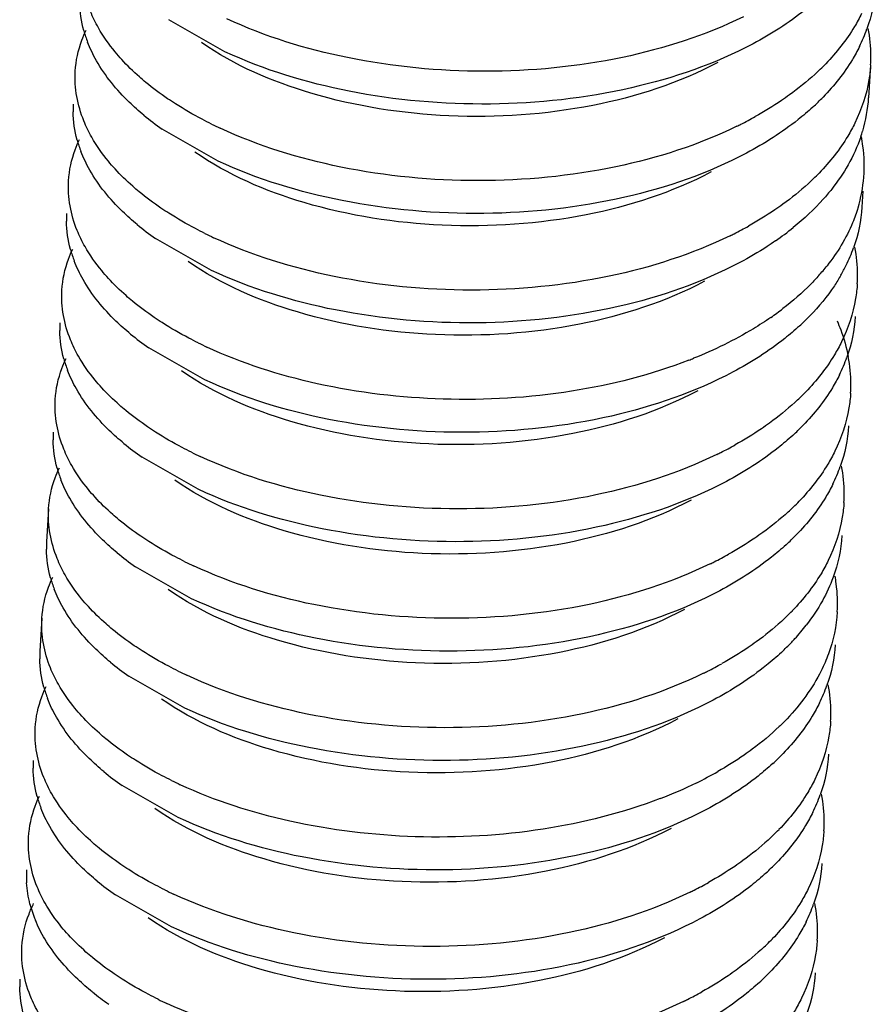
# Model space of a CAD drawing. Header units: millimetres. Extents: x -43833 to -38083, y -3638 to -2112.
# Tile 82 of 114: x -40392.57 to -40389.34, y -3259.35 to -3255.63. Entities that reach past the tile are written whole.
import ezdxf

# ---------------------------------------------------------------- set-up
doc = ezdxf.new("R2010")
doc.units = ezdxf.units.MM
doc.layers.add('02___PRT_ALL_AXES', color=7, linetype='Continuous')

msp = doc.modelspace()

# ---------------------------------------------------------------- linework, layer by layer
at = {"color": 7, "linetype": 'Continuous'}
for p, q in [((-40391.7981, -3255.7461), (-40392.0104, -3255.6251)), ((-40391.8233, -3256.1596), (-40392.0356, -3256.0386)), ((-40391.8485, -3256.573), (-40392.0608, -3256.4521)), ((-40391.8738, -3256.9865), (-40392.086, -3256.8655)), ((-40391.899, -3257.4), (-40392.1113, -3257.279)), ((-40391.9242, -3257.8134), (-40392.1365, -3257.6924)), ((-40391.9494, -3258.2269), (-40392.1617, -3258.1059)), ((-40391.9747, -3258.6404), (-40392.1869, -3258.5194)), ((-40391.9999, -3259.0538), (-40392.2122, -3258.9328))]:
    msp.add_line(p, q, dxfattribs=at)
for centre, radius, start, end in [((-40391.8808, -3255.5415), 0.468, 195.4921, 201.1079), ((-40389.9494, -3255.4547), 0.6138, 333.733, 340.4678), ((-40389.9192, -3255.7634), 0.5631, 0.1079, 10.7902), ((-40389.9014, -3255.7627), 0.5453, 356.4961, 0.0336), ((-40390.2014, -3255.1393), 0.9382, 312.4253, 315.9615), ((-40390.2103, -3255.262), 0.94, 312.4276, 315.7893), ((-40389.9217, -3255.8854), 0.5582, 343.2521, 356.4363), ((-40391.974, -3255.9685), 0.3984, 176.4947, 180.6329), ((-40391.4117, -3255.1437), 1.0908, 230.5627, 235.1186), ((-40390.5142, -3254.698), 1.4807, 296.7405, 299.1207), ((-40391.1385, -3254.5812), 1.6043, 243.7132, 245.0287), ((-40390.5435, -3254.6405), 1.5452, 296.1158, 296.7523), ((-40389.9432, -3255.8791), 0.5805, 341.0299, 343.2764), ((-40389.9558, -3256.1787), 0.5746, 7.6112, 11.1995), ((-40391.906, -3255.955), 0.468, 195.4921, 201.1079), ((-40389.9361, -3256.1761), 0.5548, 343.2521, 7.6172), ((-40390.2267, -3255.5527), 0.9382, 312.4253, 315.9615), ((-40391.9993, -3256.3819), 0.3984, 176.4947, 180.6329), ((-40391.437, -3255.5572), 1.0908, 230.5627, 235.1186), ((-40390.5394, -3255.1115), 1.4807, 296.7405, 299.1207), ((-40390.3687, -3255.5192), 1.1454, 304.705, 308.8987), ((-40391.1637, -3254.9947), 1.6043, 243.7132, 245.0287), ((-40390.5687, -3255.054), 1.5452, 296.1158, 296.7523), ((-40389.9696, -3256.5904), 0.5631, 0.1079, 10.7902), ((-40391.9313, -3256.3685), 0.468, 195.4921, 201.1079), ((-40389.9999, -3256.2816), 0.6138, 333.733, 340.4678), ((-40390.1624, -3256.0487), 0.8164, 318.281, 321.6853), ((-40390.0383, -3256.2629), 0.6566, 330.0156, 333.751), ((-40389.9519, -3256.5896), 0.5453, 356.4961, 0.0336), ((-40390.3983, -3255.7922), 1.1657, 304.7255, 307.5102), ((-40390.2607, -3256.0889), 0.94, 312.4276, 315.7893), ((-40392.0245, -3256.7954), 0.3984, 176.4947, 180.6329), ((-40391.4622, -3255.9707), 1.0908, 230.5627, 235.1186), ((-40391.1889, -3255.4081), 1.6043, 243.7132, 245.0287), ((-40391.9565, -3256.7819), 0.468, 195.4921, 201.1079), ((-40390.6925, -3255.2471), 1.7867, 291.2847, 291.8941), ((-40390.0251, -3256.6951), 0.6138, 333.733, 340.4678), ((-40389.9949, -3257.0038), 0.5631, 0.1079, 10.7902), ((-40389.9771, -3257.0031), 0.5453, 356.4961, 0.0336), ((-40390.2771, -3256.3797), 0.9382, 312.4253, 315.9615), ((-40392.0497, -3257.2088), 0.3984, 176.4947, 180.6329), ((-40390.286, -3256.5024), 0.94, 312.4276, 315.7893), ((-40391.4874, -3256.3841), 1.0908, 230.5627, 235.1186), ((-40391.2141, -3255.8216), 1.6043, 243.7132, 245.0287), ((-40390.6192, -3255.8809), 1.5452, 296.1158, 296.7523), ((-40390.5898, -3255.9384), 1.4807, 296.7405, 299.1207), ((-40391.9817, -3257.1954), 0.468, 195.4921, 201.1079), ((-40390.0503, -3257.1085), 0.6138, 333.733, 340.4678), ((-40390.0201, -3257.4173), 0.5631, 0.1079, 10.7902), ((-40390.0023, -3257.4165), 0.5453, 356.4961, 0.0336), ((-40390.3023, -3256.7931), 0.9382, 312.4253, 315.9615), ((-40392.0749, -3257.6223), 0.3984, 176.4947, 180.6329), ((-40390.3112, -3256.9158), 0.94, 312.4276, 315.7893), ((-40391.5126, -3256.7976), 1.0908, 230.5627, 235.1186), ((-40391.2394, -3256.2351), 1.6043, 243.7132, 245.0287), ((-40390.6444, -3256.2944), 1.5452, 296.1158, 296.7523), ((-40390.6151, -3256.3519), 1.4807, 296.7405, 299.1207), ((-40392.0069, -3257.6089), 0.468, 195.4921, 201.1079), ((-40390.0539, -3257.8319), 0.5718, 7.5816, 10.5043), ((-40390.0378, -3257.8298), 0.5555, 356.5362, 7.5874), ((-40390.3276, -3257.2066), 0.9382, 312.4253, 315.9615), ((-40390.2503, -3257.4099), 0.822, 317.5868, 322.2406), ((-40390.2885, -3257.3756), 0.8734, 316.4446, 317.6206), ((-40392.1002, -3258.0358), 0.3984, 176.4947, 180.6329), ((-40390.3261, -3257.3394), 0.9256, 313.0206, 316.4212), ((-40391.5379, -3257.2111), 1.0908, 230.5627, 235.1186), ((-40390.6403, -3256.7654), 1.4807, 296.7405, 299.1207), ((-40391.2646, -3256.6485), 1.6043, 243.7132, 245.0287), ((-40390.6696, -3256.7078), 1.5452, 296.1158, 296.7523), ((-40392.0322, -3258.0223), 0.468, 195.4921, 201.1079), ((-40390.1008, -3257.9355), 0.6138, 333.733, 340.4678), ((-40390.0705, -3258.2442), 0.5631, 0.1079, 10.7902), ((-40390.0528, -3258.2435), 0.5453, 356.4961, 0.0336), ((-40390.3616, -3257.7428), 0.94, 312.4276, 315.7893), ((-40392.1254, -3258.4492), 0.3984, 176.4947, 180.6329), ((-40391.5631, -3257.6245), 1.0908, 230.5627, 235.1186), ((-40390.6678, -3257.1743), 1.4857, 296.0741, 299.5481), ((-40391.2898, -3257.062), 1.6043, 243.7132, 245.0287), ((-40390.7609, -3256.9819), 1.6994, 290.9772, 296.0405), ((-40392.0574, -3258.4358), 0.468, 195.4921, 201.1079), ((-40390.126, -3258.3489), 0.6138, 333.733, 340.4678), ((-40390.0958, -3258.6577), 0.5631, 0.1079, 10.7902), ((-40390.078, -3258.6569), 0.5453, 356.4961, 0.0336), ((-40390.378, -3258.0335), 0.9382, 312.4253, 315.9615), ((-40390.3869, -3258.1562), 0.94, 312.4276, 315.7893), ((-40392.1484, -3258.8628), 0.4006, 176.4988, 183.4134), ((-40391.5883, -3258.038), 1.0908, 230.5627, 235.1186), ((-40390.6907, -3257.5923), 1.4807, 296.7405, 299.1207), ((-40391.315, -3257.4755), 1.6043, 243.7132, 245.0287), ((-40390.7201, -3257.5348), 1.5452, 296.1158, 296.7523), ((-40392.0804, -3258.8486), 0.4702, 194.6635, 202.499), ((-40390.1512, -3258.7624), 0.6138, 333.733, 340.4678), ((-40390.121, -3259.0711), 0.5631, 0.1079, 10.7902), ((-40390.1032, -3259.0704), 0.5453, 356.4961, 0.0336), ((-40390.4032, -3258.447), 0.9382, 312.4253, 315.9615), ((-40390.4121, -3258.5697), 0.94, 312.4276, 315.7893), ((-40392.1758, -3259.2762), 0.3984, 176.4947, 180.6329), ((-40391.6085, -3258.4447), 1.0992, 231.0503, 235.1057), ((-40390.716, -3258.0058), 1.4807, 296.7405, 299.1207), ((-40391.3403, -3257.8889), 1.6043, 243.7132, 245.0287), ((-40390.7453, -3257.9482), 1.5452, 296.1158, 296.7523)]:
    msp.add_arc(centre, radius, start, end, dxfattribs=at)
for points, start_tangent, end_tangent in [([(-40392.2765, -3255.656), (-40392.3065, -3255.5943), (-40392.3389, -3255.4066)], (-0.493389, 0.869809), (0.061157, 0.998128)), ([(-40389.3394, -3255.5066), (-40389.3709, -3255.6599)], (-0.061119, -0.99813), (-0.333622, -0.942707)), ([(-40389.5509, -3255.5424), (-40389.6062, -3255.5894), (-40389.8016, -3255.7161)], (-0.737878, -0.674935), (-0.883068, -0.469245)), ([(-40392.3318, -3255.6665), (-40392.3472, -3255.5594)], (-0.266464, 0.963845), (-0.011054, 0.999939)), ([(-40389.8381, -3255.6145), (-40390.2951, -3255.7675), (-40390.8157, -3255.82), (-40391.3355, -3255.7684), (-40391.7905, -3255.6221)], (-0.897898, -0.440204), (-0.90649, 0.422228)), ([(-40389.3914, -3255.6023), (-40389.4183, -3255.6514), (-40389.527, -3255.7914)], (-0.441966, -0.897032), (-0.694832, -0.719172)), ([(-40392.3641, -3255.8201), (-40392.3393, -3255.7029), (-40392.3232, -3255.6648)], (0.061157, 0.998128), (0.429676, 0.902983)), ([(-40392.1884, -3255.7759), (-40392.2138, -3255.7465), (-40392.2765, -3255.656)], (-0.674272, 0.738483), (-0.493389, 0.869809)), ([(-40392.2841, -3255.7801), (-40392.3174, -3255.7101)], (-0.493389, 0.869809), (-0.35956, 0.933122)), ([(-40389.9351, -3255.787), (-40390.4077, -3255.949), (-40390.9512, -3255.9883), (-40391.4735, -3255.9028), (-40391.8864, -3255.7118)], (-0.882953, -0.469462), (-0.819456, 0.573141)), ([(-40389.8016, -3255.7161), (-40390.2615, -3255.8825), (-40390.7939, -3255.9438), (-40391.3292, -3255.8953), (-40391.7981, -3255.7461)], (-0.883068, -0.469245), (-0.90649, 0.422228)), ([(-40389.399, -3255.7263), (-40389.4262, -3255.776), (-40389.5365, -3255.9174)], (-0.441966, -0.897032), (-0.697021, -0.71705)), ([(-40392.0971, -3255.8622), (-40392.1218, -3255.8411), (-40392.1884, -3255.7759)], (-0.771613, 0.636092), (-0.674272, 0.738483)), ([(-40392.1047, -3255.9862), (-40392.1598, -3255.937), (-40392.2841, -3255.7801)], (-0.771613, 0.636092), (-0.493389, 0.869809)), ([(-40389.3571, -3255.796), (-40389.3634, -3255.852), (-40389.4166, -3256.0157)], (-0.061119, -0.99813), (-0.441966, -0.897032)), ([(-40392.3018, -3256.0695), (-40392.3317, -3256.0078), (-40392.3641, -3255.8201)], (-0.493389, 0.869809), (0.061157, 0.998128)), ([(-40389.5685, -3255.8318), (-40389.6638, -3255.9091)], (-0.737878, -0.674935), (-0.810027, -0.586392)), ([(-40391.9852, -3255.9431), (-40392.0149, -3255.9236), (-40392.0971, -3255.8622)], (-0.842895, 0.538078), (-0.771613, 0.636092)), ([(-40389.6638, -3255.9091), (-40389.6945, -3255.9307), (-40389.7936, -3255.9915)], (-0.810027, -0.586392), (-0.873485, -0.486851)), ([(-40391.849, -3256.0196), (-40391.8847, -3256.0014), (-40391.9852, -3255.9431)], (-0.896557, 0.442929), (-0.842895, 0.538078)), ([(-40389.5761, -3255.9558), (-40389.6314, -3256.0029), (-40389.8268, -3256.1295)], (-0.737878, -0.674935), (-0.883068, -0.469245)), ([(-40392.357, -3256.08), (-40392.3724, -3255.9729)], (-0.266464, 0.963845), (-0.011054, 0.999939)), ([(-40389.8633, -3256.028), (-40390.3203, -3256.1809), (-40390.8409, -3256.2334), (-40391.3607, -3256.1819), (-40391.8158, -3256.0355)], (-0.897898, -0.440204), (-0.90649, 0.422228)), ([(-40389.4166, -3256.0157), (-40389.4435, -3256.0649), (-40389.5522, -3256.2049)], (-0.441966, -0.897032), (-0.694832, -0.719172)), ([(-40392.2136, -3256.1893), (-40392.2391, -3256.16), (-40392.3018, -3256.0695)], (-0.674272, 0.738483), (-0.493389, 0.869809)), ([(-40389.3942, -3256.0679), (-40389.4424, -3256.1739)], (-0.325002, -0.945713), (-0.493766, -0.869595)), ([(-40392.3894, -3256.2335), (-40392.3645, -3256.1164), (-40392.3484, -3256.0783)], (0.061157, 0.998128), (0.429676, 0.902983)), ([(-40392.3093, -3256.1935), (-40392.3426, -3256.1235)], (-0.493389, 0.869809), (-0.35956, 0.933122)), ([(-40389.9603, -3256.2005), (-40390.4329, -3256.3625), (-40390.9764, -3256.4017), (-40391.4988, -3256.3163), (-40391.9116, -3256.1253)], (-0.882875, -0.469608), (-0.819361, 0.573278)), ([(-40389.8268, -3256.1295), (-40390.2867, -3256.296), (-40390.8191, -3256.3573), (-40391.3545, -3256.3087), (-40391.8233, -3256.1596)], (-0.883068, -0.469245), (-0.90649, 0.422228)), ([(-40389.4424, -3256.1739), (-40389.5042, -3256.2654)], (-0.493766, -0.869595), (-0.619647, -0.78488)), ([(-40392.1299, -3256.3997), (-40392.185, -3256.3505), (-40392.3093, -3256.1935)], (-0.771613, 0.636092), (-0.493389, 0.869809)), ([(-40392.1223, -3256.2756), (-40392.147, -3256.2546), (-40392.2136, -3256.1893)], (-0.771613, 0.636092), (-0.674272, 0.738483)), ([(-40392.327, -3256.4829), (-40392.357, -3256.4212), (-40392.3894, -3256.2335)], (-0.493389, 0.869809), (0.061157, 0.998128)), ([(-40389.5938, -3256.2452), (-40389.689, -3256.3226)], (-0.737878, -0.674935), (-0.810027, -0.586392)), ([(-40392.0104, -3256.3566), (-40392.0401, -3256.337), (-40392.1223, -3256.2756)], (-0.842895, 0.538078), (-0.771613, 0.636092)), ([(-40389.5042, -3256.2654), (-40389.536, -3256.3033), (-40389.6495, -3256.4106)], (-0.619647, -0.78488), (-0.777839, -0.628464)), ([(-40389.689, -3256.3226), (-40389.7198, -3256.3441), (-40389.8188, -3256.405)], (-0.810027, -0.586392), (-0.873485, -0.486851)), ([(-40389.4049, -3256.3356), (-40389.4252, -3256.3923), (-40389.5218, -3256.5548)], (-0.287677, -0.957727), (-0.619647, -0.78488)), ([(-40389.3899, -3256.3335), (-40389.4214, -3256.4868)], (-0.061119, -0.99813), (-0.333622, -0.942707)), ([(-40391.8742, -3256.4331), (-40391.9099, -3256.4148), (-40392.0104, -3256.3566)], (-0.896557, 0.442929), (-0.842895, 0.538078)), ([(-40392.3822, -3256.4935), (-40392.3976, -3256.3863)], (-0.266464, 0.963845), (-0.011054, 0.999939)), ([(-40389.8885, -3256.4414), (-40390.3455, -3256.5944), (-40390.8661, -3256.6469), (-40391.3859, -3256.5954), (-40391.841, -3256.449)], (-0.897898, -0.440204), (-0.90649, 0.422228)), ([(-40392.2388, -3256.6028), (-40392.2643, -3256.5735), (-40392.327, -3256.4829)], (-0.674272, 0.738483), (-0.493389, 0.869809)), ([(-40389.7166, -3256.4608), (-40389.7487, -3256.4824), (-40389.852, -3256.543)], (-0.821729, -0.569879), (-0.88313, -0.469128)), ([(-40392.4146, -3256.647), (-40392.3897, -3256.5298), (-40392.3737, -3256.4918)], (0.061157, 0.998128), (0.429676, 0.902983)), ([(-40392.3346, -3256.607), (-40392.3678, -3256.537)], (-0.493389, 0.869809), (-0.35956, 0.933122)), ([(-40389.9855, -3256.6139), (-40390.4581, -3256.7759), (-40391.0016, -3256.8152), (-40391.524, -3256.7298), (-40391.9368, -3256.5388)], (-0.883002, -0.469369), (-0.819241, 0.573449)), ([(-40389.852, -3256.543), (-40390.3119, -3256.7094), (-40390.8443, -3256.7708), (-40391.3797, -3256.7222), (-40391.8485, -3256.573)], (-0.88313, -0.469128), (-0.90649, 0.422228)), ([(-40389.553, -3256.592), (-40389.5835, -3256.6245), (-40389.6885, -3256.7169)], (-0.665171, -0.746691), (-0.793068, -0.609133)), ([(-40389.4696, -3256.591), (-40389.4943, -3256.6307), (-40389.587, -3256.7444)], (-0.499483, -0.866324), (-0.697021, -0.71705)), ([(-40392.1551, -3256.8131), (-40392.2103, -3256.764), (-40392.3346, -3256.607)], (-0.771613, 0.636092), (-0.493389, 0.869809)), ([(-40392.1475, -3256.6891), (-40392.1722, -3256.668), (-40392.2388, -3256.6028)], (-0.771613, 0.636092), (-0.674272, 0.738483)), ([(-40389.4075, -3256.6229), (-40389.4139, -3256.6789), (-40389.4671, -3256.8427)], (-0.061119, -0.99813), (-0.441966, -0.897032)), ([(-40392.3522, -3256.8964), (-40392.3822, -3256.8347), (-40392.4146, -3256.647)], (-0.493389, 0.869809), (0.061157, 0.998128)), ([(-40392.0356, -3256.7701), (-40392.0653, -3256.7505), (-40392.1475, -3256.6891)], (-0.842895, 0.538078), (-0.771613, 0.636092)), ([(-40391.8994, -3256.8465), (-40391.9351, -3256.8283), (-40392.0356, -3256.7701)], (-0.896557, 0.442929), (-0.842895, 0.538078)), ([(-40389.7343, -3256.7503), (-40389.8006, -3256.7932), (-40390.0263, -3256.9049)], (-0.821729, -0.569879), (-0.927868, -0.372909)), ([(-40389.6266, -3256.7828), (-40389.6818, -3256.8298), (-40389.8772, -3256.9564)], (-0.737878, -0.674935), (-0.883068, -0.469245)), ([(-40389.4838, -3256.7636), (-40389.4702, -3256.7971), (-40389.4417, -3256.8984)], (0.400919, -0.916114), (0.18635, -0.982483)), ([(-40389.4151, -3256.747), (-40389.4466, -3256.9003)], (-0.061119, -0.99813), (-0.333622, -0.942707)), ([(-40392.4074, -3256.9069), (-40392.4229, -3256.7998)], (-0.266464, 0.963845), (-0.011054, 0.999939)), ([(-40389.4671, -3256.8427), (-40389.494, -3256.8918), (-40389.6027, -3257.0318)], (-0.441966, -0.897032), (-0.694832, -0.719172)), ([(-40390.044, -3256.9119), (-40390.4875, -3257.0292), (-40390.973, -3257.0591), (-40391.4492, -3257.0007), (-40391.8662, -3256.8625)], (-0.931782, -0.363019), (-0.90649, 0.422228)), ([(-40392.4398, -3257.0604), (-40392.4149, -3256.9433), (-40392.3989, -3256.9052)], (0.061157, 0.998128), (0.429676, 0.902983)), ([(-40392.2641, -3257.0163), (-40392.2895, -3256.9869), (-40392.3522, -3256.8964)], (-0.674272, 0.738483), (-0.493389, 0.869809)), ([(-40392.3598, -3257.0204), (-40392.393, -3256.9505)], (-0.493389, 0.869809), (-0.35956, 0.933122)), ([(-40390.0108, -3257.0274), (-40390.4834, -3257.1894), (-40391.0269, -3257.2287), (-40391.5492, -3257.1432), (-40391.962, -3256.9522)], (-0.882919, -0.469526), (-0.819488, 0.573096)), ([(-40389.8772, -3256.9564), (-40390.3372, -3257.1229), (-40390.8695, -3257.1842), (-40391.4049, -3257.1357), (-40391.8738, -3256.9865)], (-0.883068, -0.469245), (-0.90649, 0.422228)), ([(-40389.4747, -3256.9667), (-40389.5019, -3257.0164), (-40389.6122, -3257.1578)], (-0.441966, -0.897032), (-0.697021, -0.71705)), ([(-40392.1803, -3257.2266), (-40392.2355, -3257.1774), (-40392.3598, -3257.0204)], (-0.771613, 0.636092), (-0.493389, 0.869809)), ([(-40392.1728, -3257.1025), (-40392.1975, -3257.0815), (-40392.2641, -3257.0163)], (-0.771613, 0.636092), (-0.674272, 0.738483)), ([(-40389.4328, -3257.0364), (-40389.4391, -3257.0924), (-40389.4923, -3257.2561)], (-0.061119, -0.99813), (-0.441966, -0.897032)), ([(-40392.3774, -3257.3099), (-40392.4074, -3257.2482), (-40392.4398, -3257.0604)], (-0.493389, 0.869809), (0.061157, 0.998128)), ([(-40389.6442, -3257.0722), (-40389.7395, -3257.1495)], (-0.737878, -0.674935), (-0.810027, -0.586392)), ([(-40392.0608, -3257.1835), (-40392.0906, -3257.1639), (-40392.1728, -3257.1025)], (-0.842895, 0.538078), (-0.771613, 0.636092)), ([(-40389.7395, -3257.1495), (-40389.7702, -3257.1711), (-40389.8693, -3257.2319)], (-0.810027, -0.586392), (-0.873485, -0.486851)), ([(-40391.9246, -3257.26), (-40391.9604, -3257.2418), (-40392.0608, -3257.1835)], (-0.896557, 0.442929), (-0.842895, 0.538078)), ([(-40389.4403, -3257.1604), (-40389.4718, -3257.3138)], (-0.061119, -0.99813), (-0.333622, -0.942707)), ([(-40392.4327, -3257.3204), (-40392.4481, -3257.2132)], (-0.266464, 0.963845), (-0.011054, 0.999939)), ([(-40389.6518, -3257.1962), (-40389.7071, -3257.2433), (-40389.9025, -3257.3699)], (-0.737878, -0.674935), (-0.883068, -0.469245)), ([(-40389.4923, -3257.2561), (-40389.5192, -3257.3053), (-40389.6279, -3257.4453)], (-0.441966, -0.897032), (-0.694832, -0.719172)), ([(-40389.939, -3257.2684), (-40390.396, -3257.4213), (-40390.9166, -3257.4738), (-40391.4364, -3257.4223), (-40391.8914, -3257.2759)], (-0.897898, -0.440204), (-0.90649, 0.422228)), ([(-40392.465, -3257.4739), (-40392.4402, -3257.3567), (-40392.4241, -3257.3187)], (0.061157, 0.998128), (0.429676, 0.902983)), ([(-40392.2893, -3257.4297), (-40392.3147, -3257.4004), (-40392.3774, -3257.3099)], (-0.674272, 0.738483), (-0.493389, 0.869809)), ([(-40392.385, -3257.4339), (-40392.4183, -3257.3639)], (-0.493389, 0.869809), (-0.35956, 0.933122)), ([(-40390.036, -3257.4409), (-40390.5086, -3257.6029), (-40391.0521, -3257.6421), (-40391.5745, -3257.5567), (-40391.9873, -3257.3657)], (-0.882912, -0.469539), (-0.819278, 0.573397)), ([(-40389.9025, -3257.3699), (-40390.3624, -3257.5364), (-40390.8948, -3257.5977), (-40391.4301, -3257.5491), (-40391.899, -3257.4)], (-0.883068, -0.469245), (-0.90649, 0.422228)), ([(-40389.4999, -3257.3802), (-40389.5271, -3257.4299), (-40389.6374, -3257.5713)], (-0.441966, -0.897032), (-0.697021, -0.71705)), ([(-40392.2056, -3257.6401), (-40392.2607, -3257.5909), (-40392.385, -3257.4339)], (-0.771613, 0.636092), (-0.493389, 0.869809)), ([(-40392.198, -3257.516), (-40392.2227, -3257.495), (-40392.2893, -3257.4297)], (-0.771613, 0.636092), (-0.674272, 0.738483)), ([(-40389.458, -3257.4499), (-40389.4643, -3257.5058), (-40389.5175, -3257.6696)], (-0.061119, -0.99813), (-0.441966, -0.897032)), ([(-40392.4027, -3257.7233), (-40392.4326, -3257.6616), (-40392.465, -3257.4739)], (-0.493389, 0.869809), (0.061157, 0.998128)), ([(-40389.6694, -3257.4856), (-40389.7647, -3257.563)], (-0.737878, -0.674935), (-0.810027, -0.586392)), ([(-40392.0861, -3257.597), (-40392.1158, -3257.5774), (-40392.198, -3257.516)], (-0.842895, 0.538078), (-0.771613, 0.636092)), ([(-40389.7647, -3257.563), (-40389.7954, -3257.5845), (-40389.8945, -3257.6454)], (-0.810027, -0.586392), (-0.873485, -0.486851)), ([(-40391.9499, -3257.6735), (-40391.9856, -3257.6552), (-40392.0861, -3257.597)], (-0.896557, 0.442929), (-0.842895, 0.538078)), ([(-40389.4656, -3257.5739), (-40389.499, -3257.7326)], (-0.061081, -0.998133), (-0.34276, -0.939423)), ([(-40392.4579, -3257.7339), (-40392.4733, -3257.6267)], (-0.266464, 0.963845), (-0.011054, 0.999939)), ([(-40389.677, -3257.6097), (-40389.7323, -3257.6567), (-40389.9277, -3257.7834)], (-0.737878, -0.674935), (-0.883068, -0.469245)), ([(-40389.5175, -3257.6696), (-40389.5444, -3257.7188), (-40389.6532, -3257.8588)], (-0.441966, -0.897032), (-0.694832, -0.719172)), ([(-40389.9642, -3257.6818), (-40390.4212, -3257.8348), (-40390.9418, -3257.8873), (-40391.4616, -3257.8358), (-40391.9167, -3257.6894)], (-0.897898, -0.440204), (-0.90649, 0.422228)), ([(-40392.4903, -3257.8874), (-40392.4654, -3257.7702), (-40392.4493, -3257.7322)], (0.061157, 0.998128), (0.429676, 0.902983)), ([(-40392.3145, -3257.8432), (-40392.34, -3257.8139), (-40392.4027, -3257.7233)], (-0.674272, 0.738483), (-0.493389, 0.869809)), ([(-40389.499, -3257.7326), (-40389.5396, -3257.8214)], (-0.34276, -0.939423), (-0.484562, -0.874757)), ([(-40392.4102, -3257.8474), (-40392.4435, -3257.7774)], (-0.493389, 0.869809), (-0.35956, 0.933122)), ([(-40390.0612, -3257.8543), (-40390.5338, -3258.0163), (-40391.0773, -3258.0556), (-40391.5997, -3257.9702), (-40392.0125, -3257.7792)], (-0.883066, -0.469249), (-0.819282, 0.573391)), ([(-40389.9277, -3257.7834), (-40390.3876, -3257.9498), (-40390.92, -3258.0112), (-40391.4554, -3257.9626), (-40391.9242, -3257.8134)], (-0.883068, -0.469245), (-0.90649, 0.422228)), ([(-40389.5396, -3257.8214), (-40389.6004, -3257.9132)], (-0.484562, -0.874757), (-0.611819, -0.790998)), ([(-40392.2308, -3258.0535), (-40392.2859, -3258.0044), (-40392.4102, -3257.8474)], (-0.771613, 0.636092), (-0.493389, 0.869809)), ([(-40392.2232, -3257.9295), (-40392.2479, -3257.9084), (-40392.3145, -3257.8432)], (-0.771613, 0.636092), (-0.674272, 0.738483)), ([(-40392.4279, -3258.1368), (-40392.4579, -3258.0751), (-40392.4903, -3257.8874)], (-0.493389, 0.869809), (0.061157, 0.998128)), ([(-40389.6947, -3257.8991), (-40389.7899, -3257.9765)], (-0.737878, -0.674935), (-0.810027, -0.586392)), ([(-40389.4833, -3257.8633), (-40389.5166, -3258.022)], (-0.061081, -0.998133), (-0.34276, -0.939423)), ([(-40392.1113, -3258.0105), (-40392.141, -3257.9909), (-40392.2232, -3257.9295)], (-0.842895, 0.538078), (-0.771613, 0.636092)), ([(-40391.9751, -3258.0869), (-40392.0108, -3258.0687), (-40392.1113, -3258.0105)], (-0.896557, 0.442929), (-0.842895, 0.538078)), ([(-40389.7899, -3257.9765), (-40389.8207, -3257.998), (-40389.9197, -3258.0589)], (-0.810027, -0.586392), (-0.873485, -0.486851)), ([(-40389.4908, -3257.9874), (-40389.5223, -3258.1407)], (-0.061119, -0.99813), (-0.333622, -0.942707)), ([(-40392.4831, -3258.1473), (-40392.4985, -3258.0402)], (-0.266464, 0.963845), (-0.011054, 0.999939)), ([(-40389.6946, -3258.0161), (-40389.7512, -3258.0652), (-40389.9529, -3258.1968)], (-0.730808, -0.682583), (-0.883175, -0.469044)), ([(-40389.5166, -3258.022), (-40389.5442, -3258.0859), (-40389.6732, -3258.2669)], (-0.34276, -0.939423), (-0.689024, -0.724739)), ([(-40389.9894, -3258.0953), (-40390.4465, -3258.2483), (-40390.967, -3258.3008), (-40391.4868, -3258.2492), (-40391.9419, -3258.1029)], (-0.897898, -0.440204), (-0.90649, 0.422228)), ([(-40392.5155, -3258.3008), (-40392.4906, -3258.1837), (-40392.4746, -3258.1456)], (0.061157, 0.998128), (0.429676, 0.902983)), ([(-40392.3397, -3258.2567), (-40392.3652, -3258.2273), (-40392.4279, -3258.1368)], (-0.674272, 0.738483), (-0.493389, 0.869809)), ([(-40392.4355, -3258.2608), (-40392.4687, -3258.1909)], (-0.493389, 0.869809), (-0.35956, 0.933122)), ([(-40390.0865, -3258.2678), (-40390.559, -3258.4298), (-40391.1025, -3258.4691), (-40391.6249, -3258.3836), (-40392.0377, -3258.1926)], (-0.882886, -0.469587), (-0.819506, 0.573071)), ([(-40389.9529, -3258.1968), (-40390.4128, -3258.3633), (-40390.9452, -3258.4246), (-40391.4806, -3258.376), (-40391.9494, -3258.2269)], (-0.883175, -0.469044), (-0.90649, 0.422228)), ([(-40389.5503, -3258.2071), (-40389.5776, -3258.2568), (-40389.6879, -3258.3982)], (-0.441966, -0.897032), (-0.697021, -0.71705)), ([(-40392.256, -3258.467), (-40392.3112, -3258.4178), (-40392.4355, -3258.2608)], (-0.771613, 0.636092), (-0.493389, 0.869809)), ([(-40392.2484, -3258.3429), (-40392.2731, -3258.3219), (-40392.3397, -3258.2567)], (-0.771613, 0.636092), (-0.674272, 0.738483)), ([(-40389.6732, -3258.2669), (-40389.7031, -3258.2969), (-40389.8045, -3258.3821)], (-0.689024, -0.724739), (-0.803246, -0.595648)), ([(-40392.4531, -3258.5503), (-40392.4831, -3258.4886), (-40392.5155, -3258.3008)], (-0.493389, 0.869809), (0.061157, 0.998128)), ([(-40389.5084, -3258.2768), (-40389.5148, -3258.3328), (-40389.568, -3258.4965)], (-0.061119, -0.99813), (-0.441966, -0.897032)), ([(-40392.1365, -3258.4239), (-40392.1662, -3258.4043), (-40392.2484, -3258.3429)], (-0.842895, 0.538078), (-0.771613, 0.636092)), ([(-40389.8045, -3258.3821), (-40389.8354, -3258.4042), (-40389.9351, -3258.4668)], (-0.803246, -0.595648), (-0.869659, -0.493652)), ([(-40389.516, -3258.4008), (-40389.5475, -3258.5541)], (-0.061119, -0.99813), (-0.333622, -0.942707)), ([(-40392.5083, -3258.5608), (-40392.5238, -3258.4536)], (-0.266464, 0.963845), (-0.011054, 0.999939)), ([(-40392.0003, -3258.5004), (-40392.036, -3258.4822), (-40392.1365, -3258.4239)], (-0.896557, 0.442929), (-0.842895, 0.538078)), ([(-40389.7275, -3258.4366), (-40389.7827, -3258.4837), (-40389.9781, -3258.6103)], (-0.737878, -0.674935), (-0.883068, -0.469245)), ([(-40390.1525, -3258.5687), (-40390.595, -3258.6841), (-40391.0785, -3258.7128), (-40391.5523, -3258.6541), (-40391.9671, -3258.5163)], (-0.933328, -0.359025), (-0.90649, 0.422228)), ([(-40389.568, -3258.4965), (-40389.5949, -3258.5457), (-40389.7036, -3258.6857)], (-0.441966, -0.897032), (-0.694832, -0.719172)), ([(-40392.5407, -3258.7143), (-40392.5158, -3258.5971), (-40392.4998, -3258.5591)], (0.061157, 0.998128), (0.429676, 0.902983)), ([(-40392.365, -3258.6701), (-40392.3904, -3258.6408), (-40392.4531, -3258.5503)], (-0.674272, 0.738483), (-0.493389, 0.869809)), ([(-40392.4607, -3258.6743), (-40392.4939, -3258.6043)], (-0.493389, 0.869809), (-0.35956, 0.933122)), ([(-40390.1117, -3258.6813), (-40390.5843, -3258.8432), (-40391.1278, -3258.8825), (-40391.6501, -3258.7971), (-40392.063, -3258.6061)], (-0.882972, -0.469426), (-0.819226, 0.573471)), ([(-40389.9781, -3258.6103), (-40390.4381, -3258.7768), (-40390.9704, -3258.8381), (-40391.5058, -3258.7895), (-40391.9747, -3258.6404)], (-0.883068, -0.469245), (-0.90649, 0.422228)), ([(-40389.5756, -3258.6206), (-40389.6028, -3258.6703), (-40389.7131, -3258.8117)], (-0.441966, -0.897032), (-0.697021, -0.71705)), ([(-40392.2812, -3258.8804), (-40392.3364, -3258.8313), (-40392.4607, -3258.6743)], (-0.771613, 0.636092), (-0.493389, 0.869809)), ([(-40392.2737, -3258.7564), (-40392.2984, -3258.7354), (-40392.365, -3258.6701)], (-0.771613, 0.636092), (-0.674272, 0.738483)), ([(-40392.4783, -3258.9637), (-40392.5083, -3258.902), (-40392.5407, -3258.7143)], (-0.493389, 0.869809), (0.061157, 0.998128)), ([(-40389.5337, -3258.6903), (-40389.54, -3258.7462), (-40389.5932, -3258.91)], (-0.061119, -0.99813), (-0.441966, -0.897032)), ([(-40389.7451, -3258.726), (-40389.8404, -3258.8034)], (-0.737878, -0.674935), (-0.810027, -0.586392)), ([(-40392.1617, -3258.8374), (-40392.1915, -3258.8178), (-40392.2737, -3258.7564)], (-0.842895, 0.538078), (-0.771613, 0.636092)), ([(-40389.8404, -3258.8034), (-40389.8711, -3258.8249), (-40389.9702, -3258.8858)], (-0.810027, -0.586392), (-0.873485, -0.486851)), ([(-40389.5412, -3258.8143), (-40389.5727, -3258.9676)], (-0.061119, -0.99813), (-0.333622, -0.942707)), ([(-40392.0255, -3258.9139), (-40392.0613, -3258.8956), (-40392.1617, -3258.8374)], (-0.896557, 0.442929), (-0.842895, 0.538078)), ([(-40389.7527, -3258.8501), (-40389.808, -3258.8971), (-40390.0034, -3259.0238)], (-0.737878, -0.674935), (-0.883068, -0.469245)), ([(-40392.5353, -3258.9677), (-40392.5483, -3258.8867)], (-0.251832, 0.967771), (-0.05951, 0.998228)), ([(-40390.0399, -3258.9222), (-40390.4969, -3259.0752), (-40391.0175, -3259.1277), (-40391.5373, -3259.0762), (-40391.9923, -3258.9298)], (-0.897898, -0.440204), (-0.90649, 0.422228)), ([(-40389.5932, -3258.91), (-40389.6201, -3258.9591), (-40389.7288, -3259.0991)], (-0.441966, -0.897032), (-0.694832, -0.719172)), ([(-40392.5659, -3259.1278), (-40392.539, -3259.005), (-40392.5215, -3258.9652)], (0.061209, 0.998125), (0.445463, 0.8953)), ([(-40392.3902, -3259.0836), (-40392.4156, -3259.0543), (-40392.4783, -3258.9637)], (-0.674272, 0.738483), (-0.493389, 0.869809)), ([(-40392.4791, -3259.0994), (-40392.5149, -3259.0286)], (-0.513504, 0.858087), (-0.381565, 0.924342)), ([(-40390.1369, -3259.0947), (-40390.6095, -3259.2567), (-40391.153, -3259.296), (-40391.6754, -3259.2106), (-40392.0882, -3259.0195)], (-0.883044, -0.469291), (-0.819329, 0.573324)), ([(-40390.0034, -3259.0238), (-40390.4633, -3259.1902), (-40390.9957, -3259.2516), (-40391.5311, -3259.203), (-40391.9999, -3259.0538)], (-0.883068, -0.469245), (-0.90649, 0.422228)), ([(-40389.6008, -3259.034), (-40389.628, -3259.0837), (-40389.7383, -3259.2252)], (-0.441966, -0.897032), (-0.697021, -0.71705)), ([(-40392.2989, -3259.1699), (-40392.3236, -3259.1488), (-40392.3902, -3259.0836)], (-0.771613, 0.636092), (-0.674272, 0.738483)), ([(-40392.4961, -3259.3899), (-40392.5295, -3259.3252), (-40392.5659, -3259.1278)], (-0.515426, 0.856934), (0.061209, 0.998125)), ([(-40392.2996, -3259.2996), (-40392.3542, -3259.2518), (-40392.4791, -3259.0994)], (-0.777144, 0.629323), (-0.513504, 0.858087)), ([(-40389.5589, -3259.1037), (-40389.5652, -3259.1597), (-40389.6184, -3259.3235)], (-0.061119, -0.99813), (-0.441966, -0.897032)), ([(-40389.7703, -3259.1395), (-40389.8656, -3259.2168)], (-0.737878, -0.674935), (-0.810027, -0.586392)), ([(-40392.187, -3259.2508), (-40392.2167, -3259.2313), (-40392.2989, -3259.1699)], (-0.842895, 0.538078), (-0.771613, 0.636092)), ([(-40389.8656, -3259.2168), (-40389.8963, -3259.2384), (-40389.9954, -3259.2993)], (-0.810027, -0.586392), (-0.873485, -0.486851)), ([(-40389.5665, -3259.2278), (-40389.598, -3259.3811)], (-0.061119, -0.99813), (-0.333622, -0.942707)), ([(-40392.0508, -3259.3273), (-40392.0865, -3259.3091), (-40392.187, -3259.2508)], (-0.896557, 0.442929), (-0.842895, 0.538078)), ([(-40389.7779, -3259.2635), (-40389.8332, -3259.3106), (-40390.0286, -3259.4372)], (-0.737878, -0.674935), (-0.883068, -0.469245)), ([(-40392.5588, -3259.3877), (-40392.5742, -3259.2806)], (-0.266464, 0.963845), (-0.011054, 0.999939)), ([(-40390.0651, -3259.3357), (-40390.5221, -3259.4887), (-40391.0427, -3259.5412), (-40391.5625, -3259.4896), (-40392.0176, -3259.3433)], (-0.897898, -0.440204), (-0.90649, 0.422228)), ([(-40389.6184, -3259.3235), (-40389.6453, -3259.3726), (-40389.7541, -3259.5126)], (-0.441966, -0.897032), (-0.694832, -0.719172))]:
    msp.add_spline(points, degree=3, dxfattribs=dict(at, start_tangent=start_tangent, end_tangent=end_tangent))
at = {"layer": '02___PRT_ALL_AXES', "color": 7, "linetype": 'Continuous'}
for p, q in [((-40389.3571, -3255.796), (-40389.3647, -3255.92)), ((-40389.3862, -3256.2726), (-40389.3899, -3256.3335)), ((-40392.465, -3257.4739), (-40392.4726, -3257.598)), ((-40392.4903, -3257.8874), (-40392.4978, -3258.0114))]:
    msp.add_line(p, q, dxfattribs=at)

doc.saveas('drawing.dxf')
